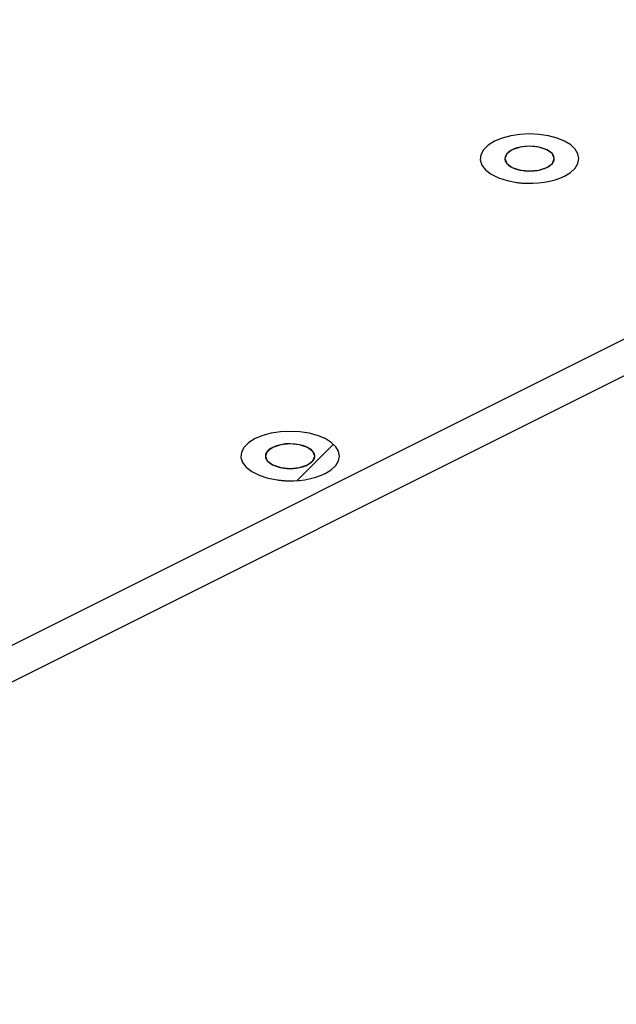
# Paper-space layout '005_EXP_CORICANT_PE_DRAWING_3_3' of a CAD drawing. Header units: millimetres. Extents: x 6 to 413, y 7 to 290.
# Tile 27 of 46: x 264 to 289, y 152 to 194. Entities that reach past the tile are written whole.
import ezdxf

# ---------------------------------------------------------------- set-up
doc = ezdxf.new("R2010")
doc.units = ezdxf.units.MM
doc.header["$LTSCALE"] = 23.1
doc.layers.add('MAIN_PCB_BL436', color=7, linetype='CONTINUOUS')

# ---------------------------------------------------------------- blocks, each defined once
blk = doc.blocks.new('MAIN_PCB_BL436', base_point=(234.584, 209.281))
at = {"layer": 'MAIN_PCB_BL436', "color": 7, "linetype": 'Continuous'}
for p, q in [((236.355, 153.744), (347.215, 209.174)), ((236.355, 152.185), (347.215, 207.616))]:
    blk.add_line(p, q, dxfattribs=at)
at = {"layer": 'MAIN_PCB_BL436', "color": 2, "linetype": 'Continuous'}
blk.add_line((275.899, 174.449), (277.442, 175.992), dxfattribs=at)
at = {"layer": 'MAIN_PCB_BL436', "color": 4, "linetype": 'Continuous'}
for points in [[(287.262, 187.391), (287.523, 187.549), (287.716, 187.729), (287.836, 187.925), (287.878, 188.133), (287.838, 188.337), (287.719, 188.533), (287.527, 188.714), (287.262, 188.875), (286.946, 189.006), (286.585, 189.102), (286.193, 189.162), (285.778, 189.183), (285.37, 189.163), (284.977, 189.104), (284.615, 189.008), (284.293, 188.875)], [(284.293, 188.875), (284.016, 188.705), (283.817, 188.509), (283.703, 188.297), (283.68, 188.078), (283.749, 187.861), (283.906, 187.656), (284.146, 187.472), (284.456, 187.317), (284.824, 187.197), (285.234, 187.119)], [(285.035, 188.504), (284.946, 188.453), (284.868, 188.395), (284.808, 188.335), (284.763, 188.269), (284.737, 188.202), (284.728, 188.133)], [(286.828, 188.133), (286.808, 188.235), (286.749, 188.333), (286.653, 188.423), (286.521, 188.504), (286.362, 188.569), (286.182, 188.617), (285.986, 188.648), (285.778, 188.658), (285.574, 188.648), (285.378, 188.619), (285.197, 188.571), (285.035, 188.504)], [(284.728, 188.133), (284.73, 188.1), (284.736, 188.065), (284.748, 188.031), (284.763, 187.998), (284.783, 187.965), (284.807, 187.932)], [(284.807, 187.932), (284.834, 187.902), (284.867, 187.871), (284.904, 187.842), (284.942, 187.815), (284.986, 187.788), (285.034, 187.762)], [(286.52, 187.762), (286.565, 187.786), (286.609, 187.813), (286.65, 187.841), (286.685, 187.869), (286.718, 187.9), (286.747, 187.932)], [(286.747, 187.932), (286.771, 187.962), (286.791, 187.996), (286.807, 188.03), (286.818, 188.064), (286.825, 188.097), (286.828, 188.133)], [(285.034, 187.762), (285.069, 187.746), (285.105, 187.73), (285.142, 187.715), (285.18, 187.701), (285.22, 187.688), (285.262, 187.676)], [(285.262, 187.676), (285.278, 187.671), (285.298, 187.666), (285.317, 187.661), (285.334, 187.657), (285.354, 187.653), (285.375, 187.648)], [(285.375, 187.648), (285.437, 187.636), (285.503, 187.626), (285.571, 187.618), (285.636, 187.613), (285.706, 187.609), (285.777, 187.608)], [(285.777, 187.608), (285.843, 187.609), (285.912, 187.612), (285.981, 187.618), (286.045, 187.625), (286.112, 187.635), (286.178, 187.648)], [(286.178, 187.648), (286.238, 187.661), (286.3, 187.678), (286.359, 187.696), (286.416, 187.716), (286.47, 187.738), (286.52, 187.762)], [(285.234, 187.119), (285.277, 187.113), (285.319, 187.108), (285.362, 187.104), (285.406, 187.1), (285.449, 187.096), (285.493, 187.093)], [(285.493, 187.093), (285.514, 187.091), (285.536, 187.09), (285.565, 187.088), (285.587, 187.087), (285.609, 187.086), (285.64, 187.085)], [(285.64, 187.085), (285.684, 187.084), (285.728, 187.083), (285.772, 187.083), (285.823, 187.083), (285.867, 187.084), (285.916, 187.085)], [(285.916, 187.085), (286.163, 187.101), (286.405, 187.131), (286.644, 187.177), (286.865, 187.235), (287.07, 187.305), (287.262, 187.391)], [(274.114, 176.23), (273.838, 176.06), (273.639, 175.864), (273.525, 175.652), (273.502, 175.433), (273.571, 175.216), (273.728, 175.011), (273.967, 174.827), (274.278, 174.672), (274.646, 174.552), (275.056, 174.474)], [(277.084, 174.745), (277.344, 174.904), (277.538, 175.084), (277.658, 175.28), (277.699, 175.488), (277.659, 175.692), (277.541, 175.888), (277.349, 176.069), (277.084, 176.23), (276.768, 176.36), (276.406, 176.457), (276.014, 176.517), (275.599, 176.538), (275.192, 176.518), (274.799, 176.459), (274.437, 176.362), (274.114, 176.23)], [(274.857, 175.859), (274.768, 175.808), (274.69, 175.75), (274.63, 175.69), (274.585, 175.624), (274.559, 175.557), (274.549, 175.487)], [(276.649, 175.487), (276.63, 175.589), (276.571, 175.687), (276.474, 175.778), (276.343, 175.859), (276.184, 175.924), (276.004, 175.972), (275.808, 176.002), (275.6, 176.013), (275.396, 176.003), (275.2, 175.973), (275.019, 175.925), (274.857, 175.859)], [(274.549, 175.487), (274.552, 175.454), (274.558, 175.42), (274.57, 175.385), (274.584, 175.353), (274.605, 175.32), (274.629, 175.287)], [(276.569, 175.286), (276.592, 175.317), (276.613, 175.351), (276.629, 175.384), (276.64, 175.419), (276.647, 175.452), (276.649, 175.487)], [(274.629, 175.287), (274.656, 175.257), (274.689, 175.226), (274.726, 175.197), (274.764, 175.17), (274.808, 175.143), (274.856, 175.117)], [(274.856, 175.117), (274.891, 175.1), (274.926, 175.085), (274.964, 175.07), (275.002, 175.056), (275.042, 175.043), (275.084, 175.03)], [(275.084, 175.03), (275.1, 175.026), (275.119, 175.021), (275.139, 175.016), (275.156, 175.012), (275.176, 175.007), (275.197, 175.003)], [(275.197, 175.003), (275.259, 174.991), (275.325, 174.981), (275.393, 174.973), (275.458, 174.968), (275.527, 174.964), (275.599, 174.963)], [(275.599, 174.963), (275.665, 174.964), (275.734, 174.967), (275.803, 174.973), (275.867, 174.98), (275.934, 174.99), (276, 175.003)], [(276, 175.003), (276.06, 175.016), (276.122, 175.032), (276.181, 175.051), (276.238, 175.071), (276.292, 175.093), (276.342, 175.117)], [(276.342, 175.117), (276.387, 175.141), (276.431, 175.167), (276.472, 175.196), (276.507, 175.224), (276.54, 175.254), (276.569, 175.286)], [(275.738, 174.44), (275.985, 174.456), (276.226, 174.486), (276.466, 174.531), (276.686, 174.589), (276.892, 174.66), (277.084, 174.745)], [(275.056, 174.474), (275.098, 174.468), (275.141, 174.463), (275.184, 174.459), (275.228, 174.454), (275.271, 174.451), (275.314, 174.448)], [(275.314, 174.448), (275.336, 174.446), (275.358, 174.445), (275.387, 174.443), (275.409, 174.442), (275.431, 174.441), (275.462, 174.44)], [(275.462, 174.44), (275.506, 174.439), (275.55, 174.438), (275.594, 174.438), (275.645, 174.438), (275.689, 174.439), (275.738, 174.44)]]:
    blk.add_lwpolyline(points, dxfattribs=at)
at = {"layer": 'MAIN_PCB_BL436', "color": 7, "linetype": 'Continuous'}
for points in [[(285.035, 188.504), (284.807, 188.334), (284.728, 188.133)], [(286.828, 188.133), (286.748, 188.334), (286.52, 188.504), (286.179, 188.618), (285.778, 188.658), (285.376, 188.618), (285.035, 188.504)], [(284.728, 188.133), (284.807, 187.932), (285.035, 187.762), (285.376, 187.648), (285.778, 187.608), (286.179, 187.648), (286.52, 187.762)], [(286.52, 187.762), (286.748, 187.932), (286.828, 188.133)], [(274.857, 175.859), (274.629, 175.689), (274.549, 175.488)], [(276.649, 175.488), (276.569, 175.689), (276.342, 175.859), (276.001, 175.973), (275.599, 176.013), (275.198, 175.973), (274.857, 175.859)], [(274.549, 175.488), (274.629, 175.287), (274.857, 175.117), (275.198, 175.003), (275.599, 174.963), (276.001, 175.003), (276.342, 175.117)], [(276.342, 175.117), (276.569, 175.287), (276.649, 175.488)]]:
    blk.add_lwpolyline(points, dxfattribs=at)

psp = doc.layouts.new('005_EXP_CORICANT_PE_DRAWING_3_3')

# ---------------------------------------------------------------- block references
at = {"layer": 'MAIN_PCB_BL436'}
psp.add_blockref('MAIN_PCB_BL436', (234.584, 209.281), dxfattribs=at)

doc.saveas('drawing.dxf')
